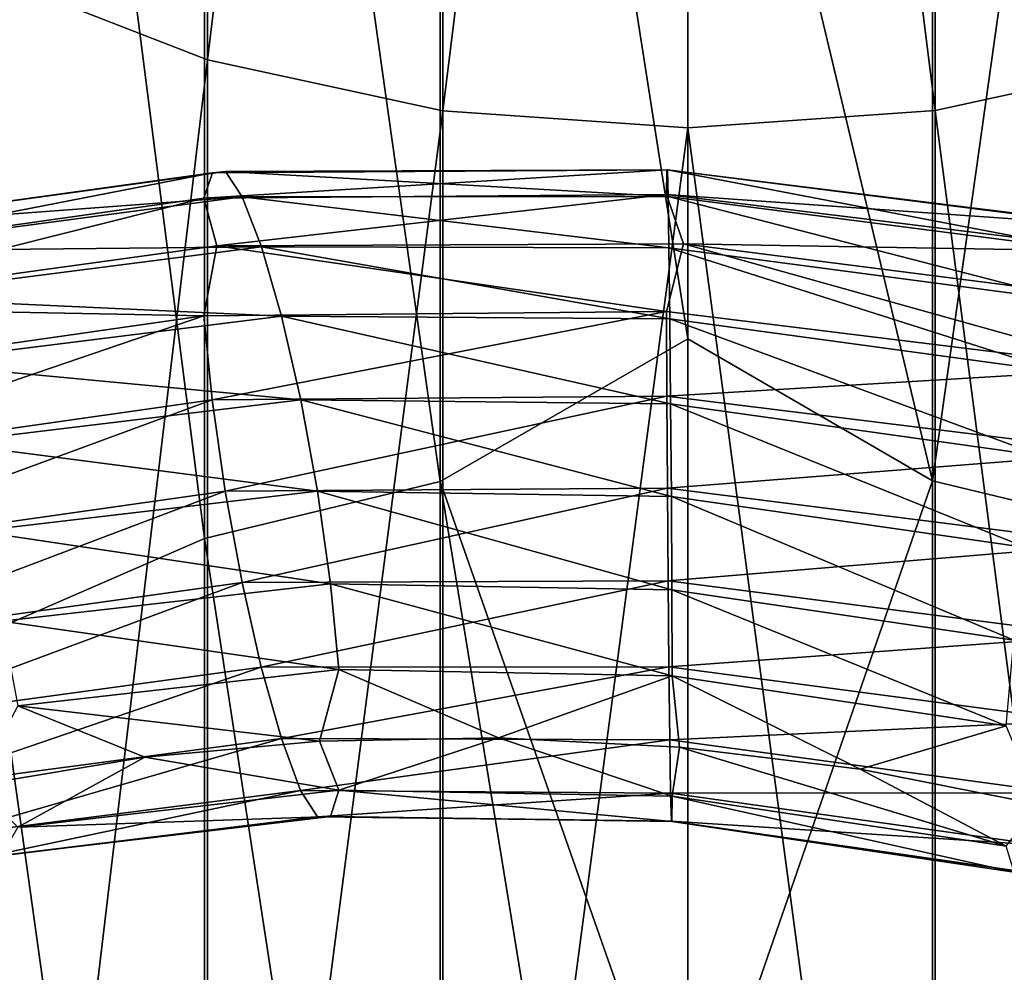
# Model space of a CAD drawing. Header units: metres. Extents: x -109 to 109, y -432 to 89.
# Tile 120 of 256: x -5.1 to 2.42, y -330.1 to -322.82. Entities that reach past the tile are written whole.
import ezdxf

# ---------------------------------------------------------------- set-up
doc = ezdxf.new("R2010")
doc.units = ezdxf.units.M
doc.layers.add('solid_506360_24502164', color=7, linetype='CONTINUOUS')
doc.layers.add('solid_506360_24502164_01', color=7, linetype='CONTINUOUS')

msp = doc.modelspace()

# ---------------------------------------------------------------- linework, layer by layer
at = {"layer": 'solid_506360_24502164'}
for points in [[(-5.284738, -322.496826, 933.43866), (-3.669097, -323.126953, 934.228821), (-3.669097, -307.914612, 944.426453)], [(-3.669097, -307.914612, 944.426453), (-3.669097, -323.126953, 934.228821), (-1.869106, -308.258942, 944.94812)], [(-3.669097, -323.126953, 934.228821), (-1.869106, -323.516663, 934.717529), (-1.869106, -308.258942, 944.94812)], [(-1.891428, -313.171631, 921.745239), (-1.891428, -326.34671, 911.188843), (-3.68973, -313.564484, 922.237854)], [(-1.891428, -313.171631, 921.745239), (0, -325.256775, 911.855042), (-1.891428, -326.34671, 911.188843)], [(-3.68973, -313.564484, 922.237854), (-3.68973, -326.782135, 911.644287), (-5.302645, -314.197388, 923.031433)], [(-1.891428, -326.34671, 911.188843), (-3.68973, -326.782135, 911.644287), (-3.68973, -313.564484, 922.237854)], [(-3.68973, -326.782135, 911.644287), (-5.302645, -327.483704, 912.377991), (-5.302645, -314.197388, 923.031433)], [(-5.284738, -322.496826, 933.43866), (-5.284738, -336.683197, 922), (-3.669097, -323.126953, 934.228821)], [(-5.284738, -336.683197, 922), (-3.669097, -337.381653, 922.73053), (-3.669097, -323.126953, 934.228821)], [(-3.669097, -323.126953, 934.228821), (-3.669097, -337.381653, 922.73053), (-1.869106, -323.516663, 934.717529)], [(-3.669097, -337.381653, 922.73053), (-1.869106, -337.81366, 923.182373), (-1.869106, -323.516663, 934.717529)], [(-3.630487, -323.987976, 900.020264), (-3.694974, -324.183472, 899.381897), (-7.096079, -324.664795, 900.335205)], [(-6.972233, -324.453522, 900.962646), (-3.630487, -323.987976, 900.020264), (-7.096079, -324.664795, 900.335205)], [(-3.531005, -323.980042, 900.719238), (-3.630487, -323.987976, 900.020264), (-6.972233, -324.453522, 900.962646)], [(-6.781182, -324.423462, 901.643677), (-3.531005, -323.980042, 900.719238), (-6.972233, -324.453522, 900.962646)], [(-3.40314, -324.171387, 901.422913), (-3.531005, -323.980042, 900.719238), (-6.781182, -324.423462, 901.643677)], [(-0.159656, -323.966431, 899.544617), (-0.162492, -324.155579, 898.902161), (-3.694974, -324.183472, 899.381897)], [(-3.630487, -323.987976, 900.020264), (-0.159656, -323.966431, 899.544617), (-3.694974, -324.183472, 899.381897)], [(-0.155282, -323.967194, 900.25), (-0.159656, -323.966431, 899.544617), (-3.630487, -323.987976, 900.020264)], [(-3.531005, -323.980042, 900.719238), (-0.155282, -323.967194, 900.25), (-3.630487, -323.987976, 900.020264)], [(-0.149658, -324.168945, 900.961975), (-0.155282, -323.967194, 900.25), (-3.531005, -323.980042, 900.719238)], [(-3.40314, -324.171387, 901.422913), (-0.149658, -324.168945, 900.961975), (-3.531005, -323.980042, 900.719238)], [(-0.159656, -323.966431, 899.544617), (3.316436, -324.398102, 899.540344), (-0.162492, -324.155579, 898.902161)], [(3.22556, -324.39386, 900.240417), (3.316436, -324.398102, 899.540344), (-0.159656, -323.966431, 899.544617)], [(-0.155282, -323.967194, 900.25), (3.22556, -324.39386, 900.240417), (-0.159656, -323.966431, 899.544617)], [(3.108755, -324.589172, 900.944885), (3.22556, -324.39386, 900.240417), (-0.155282, -323.967194, 900.25)], [(-0.149658, -324.168945, 900.961975), (3.108755, -324.589172, 900.944885), (-0.155282, -323.967194, 900.25)], [(-3.694974, -324.183472, 899.381897), (-0.162492, -324.155579, 898.902161), (-3.595525, -324.546326, 898.835083)], [(-0.162492, -324.155579, 898.902161), (-0.030939, -324.531708, 898.370178), (-3.595525, -324.546326, 898.835083)], [(-0.143185, -324.562408, 901.626465), (-0.149658, -324.168945, 900.961975), (-3.40314, -324.171387, 901.422913)], [(-0.162492, -324.155579, 898.902161), (3.375345, -324.590515, 898.900696), (-0.030939, -324.531708, 898.370178)], [(3.316436, -324.398102, 899.540344), (3.375345, -324.590515, 898.900696), (-0.162492, -324.155579, 898.902161)], [(2.974295, -324.97525, 901.60022), (3.108755, -324.589172, 900.944885), (-0.149658, -324.168945, 900.961975)], [(-0.143185, -324.562408, 901.626465), (2.974295, -324.97525, 901.60022), (-0.149658, -324.168945, 900.961975)], [(-7.096079, -324.664795, 900.335205), (-3.694974, -324.183472, 899.381897), (-7.017348, -325.018433, 899.772339)], [(-3.694974, -324.183472, 899.381897), (-3.595525, -324.546326, 898.835083), (-7.017348, -325.018433, 899.772339)], [(-6.535621, -324.587891, 902.323364), (-3.40314, -324.171387, 901.422913), (-6.781182, -324.423462, 901.643677)], [(-3.255947, -324.553467, 902.077881), (-3.40314, -324.171387, 901.422913), (-6.535621, -324.587891, 902.323364)], [(-3.255947, -324.553467, 902.077881), (-0.143185, -324.562408, 901.626465), (-3.40314, -324.171387, 901.422913)], [(-3.595525, -324.546326, 898.835083), (-0.030939, -324.531708, 898.370178), (-0.16251, -325.049347, 898.023621)], [(-0.030939, -324.531708, 898.370178), (3.375711, -325.484283, 898.019165), (-0.16251, -325.049347, 898.023621)], [(3.375345, -324.590515, 898.900696), (3.522309, -324.984375, 898.386169), (-0.030939, -324.531708, 898.370178)], [(-7.017348, -325.018433, 899.772339), (-3.595525, -324.546326, 898.835083), (-3.695375, -325.080566, 898.503174)], [(-6.252941, -324.940216, 902.950134), (-3.255947, -324.553467, 902.077881), (-6.535621, -324.587891, 902.323364)], [(-3.102243, -325.085388, 902.63501), (-3.255947, -324.553467, 902.077881), (-6.252941, -324.940216, 902.950134)], [(-3.595525, -324.546326, 898.835083), (-0.16251, -325.049347, 898.023621), (-3.695375, -325.080566, 898.503174)], [(-0.136426, -325.105743, 902.193665), (-0.143185, -324.562408, 901.626465), (-3.255947, -324.553467, 902.077881)], [(-3.102243, -325.085388, 902.63501), (-0.136426, -325.105743, 902.193665), (-3.255947, -324.553467, 902.077881)], [(2.833887, -325.510834, 902.157349), (2.974295, -324.97525, 901.60022), (-0.143185, -324.562408, 901.626465)], [(-0.136426, -325.105743, 902.193665), (2.833887, -325.510834, 902.157349), (-0.143185, -324.562408, 901.626465)], [(-5.957758, -325.441956, 903.477478), (-3.102243, -325.085388, 902.63501), (-6.252941, -324.940216, 902.950134)], [(-7.017348, -325.018433, 899.772339), (-3.695375, -325.080566, 898.503174), (-7.096849, -325.568573, 899.453247)], [(-3.695375, -325.080566, 898.503174), (-0.16251, -325.049347, 898.023621), (-3.631233, -325.722687, 898.321411)], [(-0.16251, -325.049347, 898.023621), (-0.159689, -325.694763, 897.846008), (-3.631233, -325.722687, 898.321411)], [(-0.16251, -325.049347, 898.023621), (3.375711, -325.484283, 898.019165), (-0.159689, -325.694763, 897.846008)], [(-7.096849, -325.568573, 899.453247), (-3.695375, -325.080566, 898.503174), (-6.973665, -326.200928, 899.257629)], [(-3.695375, -325.080566, 898.503174), (-3.631233, -325.722687, 898.321411), (-6.973665, -326.200928, 899.257629)], [(-2.955168, -325.723236, 903.045227), (-3.102243, -325.085388, 902.63501), (-5.957758, -325.441956, 903.477478)], [(-0.129958, -325.754089, 902.613403), (-0.136426, -325.105743, 902.193665), (-3.102243, -325.085388, 902.63501)], [(-2.955168, -325.723236, 903.045227), (-0.129958, -325.754089, 902.613403), (-3.102243, -325.085388, 902.63501)], [(2.699534, -326.151764, 902.5672), (2.833887, -325.510834, 902.157349), (-0.136426, -325.105743, 902.193665)], [(-0.129958, -325.754089, 902.613403), (2.699534, -326.151764, 902.5672), (-0.136426, -325.105743, 902.193665)], [(-5.675304, -326.051727, 903.858826), (-2.955168, -325.723236, 903.045227), (-5.957758, -325.441956, 903.477478)], [(3.375711, -325.484283, 898.019165), (3.317117, -326.126373, 897.83606), (-0.159689, -325.694763, 897.846008)], [(-6.973665, -326.200928, 899.257629), (-3.631233, -325.722687, 898.321411), (-6.783162, -326.882294, 899.244568)], [(-3.631233, -325.722687, 898.321411), (-3.532036, -326.421417, 898.32843), (-6.783162, -326.882294, 899.244568)], [(-2.827526, -326.421997, 903.262085), (-2.955168, -325.723236, 903.045227), (-5.675304, -326.051727, 903.858826)], [(-3.631233, -325.722687, 898.321411), (-0.159689, -325.694763, 897.846008), (-3.532036, -326.421417, 898.32843)], [(-0.159689, -325.694763, 897.846008), (-0.155327, -326.399719, 897.859436), (-3.532036, -326.421417, 898.32843)], [(-0.124345, -326.461517, 902.838501), (-0.129958, -325.754089, 902.613403), (-2.955168, -325.723236, 903.045227)], [(-2.827526, -326.421997, 903.262085), (-0.124345, -326.461517, 902.838501), (-2.955168, -325.723236, 903.045227)], [(-0.159689, -325.694763, 897.846008), (3.317117, -326.126373, 897.83606), (-0.155327, -326.399719, 897.859436)], [(2.582934, -326.852631, 902.783203), (2.699534, -326.151764, 902.5672), (-0.129958, -325.754089, 902.613403)], [(-0.124345, -326.461517, 902.838501), (2.582934, -326.852631, 902.783203), (-0.129958, -325.754089, 902.613403)], [(-5.430171, -326.726898, 904.050354), (-2.827526, -326.421997, 903.262085), (-5.675304, -326.051727, 903.858826)], [(3.317117, -326.126373, 897.83606), (3.226501, -326.826172, 897.84198), (-0.155327, -326.399719, 897.859436)], [(-1.891428, -326.34671, 911.188843), (-1.891428, -338.541992, 899.514282), (-3.68973, -326.782135, 911.644287)], [(-1.891428, -326.34671, 911.188843), (0, -337.94873, 899.824707), (-1.891428, -338.541992, 899.514282)], [(-6.783162, -326.882294, 899.244568), (-3.532036, -326.421417, 898.32843), (-6.538029, -327.557556, 899.425842)], [(-3.532036, -326.421417, 898.32843), (-3.404394, -327.120575, 898.53479), (-6.538029, -327.557556, 899.425842)], [(-2.728329, -327.128357, 903.272827), (-2.827526, -326.421997, 903.262085), (-5.430171, -326.726898, 904.050354)], [(-3.532036, -326.421417, 898.32843), (-0.155327, -326.399719, 897.859436), (-3.404394, -327.120575, 898.53479)], [(-0.155327, -326.399719, 897.859436), (-0.149714, -327.107635, 898.073914), (-3.404394, -327.120575, 898.53479)], [(-0.119983, -327.174133, 902.855591), (-0.124345, -326.461517, 902.838501), (-2.827526, -326.421997, 903.262085)], [(-2.728329, -327.128357, 903.272827), (-0.119983, -327.174133, 902.855591), (-2.827526, -326.421997, 903.262085)], [(-0.155327, -326.399719, 897.859436), (3.226501, -326.826172, 897.84198), (-0.149714, -327.107635, 898.073914)], [(2.492318, -327.560089, 902.792786), (2.582934, -326.852631, 902.783203), (-0.124345, -326.461517, 902.838501)], [(-0.119983, -327.174133, 902.855591), (2.492318, -327.560089, 902.792786), (-0.124345, -326.461517, 902.838501)], [(-5.239668, -327.415802, 904.041077), (-2.728329, -327.128357, 903.272827), (-5.430171, -326.726898, 904.050354)], [(-3.68973, -326.782135, 911.644287), (-3.68973, -339.01651, 899.928833), (-5.302645, -327.483704, 912.377991)], [(-1.891428, -338.541992, 899.514282), (-3.68973, -339.01651, 899.928833), (-3.68973, -326.782135, 911.644287)], [(3.226501, -326.826172, 897.84198), (3.109901, -327.527435, 898.047424), (-0.149714, -327.107635, 898.073914)], [(-6.538029, -327.557556, 899.425842), (-3.404394, -327.120575, 898.53479), (-6.255576, -328.17514, 899.793701)], [(-3.404394, -327.120575, 898.53479), (-3.257319, -327.766876, 898.930908), (-6.255576, -328.17514, 899.793701)], [(-2.664186, -327.783478, 903.08667), (-2.728329, -327.128357, 903.272827), (-5.239668, -327.415802, 904.041077)], [(-3.404394, -327.120575, 898.53479), (-0.149714, -327.107635, 898.073914), (-3.257319, -327.766876, 898.930908)], [(-0.149714, -327.107635, 898.073914), (-0.143246, -327.764648, 898.47937), (-3.257319, -327.766876, 898.930908)], [(-0.117162, -327.832733, 902.673401), (-0.119983, -327.174133, 902.855591), (-2.728329, -327.128357, 903.272827)], [(-2.664186, -327.783478, 903.08667), (-0.117162, -327.832733, 902.673401), (-2.728329, -327.128357, 903.272827)], [(-0.149714, -327.107635, 898.073914), (3.109901, -327.527435, 898.047424), (-0.143246, -327.764648, 898.47937)], [(2.433724, -328.21521, 902.605225), (2.492318, -327.560089, 902.792786), (-0.119983, -327.174133, 902.855591)], [(-0.117162, -327.832733, 902.673401), (2.433724, -328.21521, 902.605225), (-0.119983, -327.174133, 902.855591)], [(-5.116485, -328.060699, 903.841675), (-2.664186, -327.783478, 903.08667), (-5.239668, -327.415802, 904.041077)], [(-3.68973, -339.01651, 899.928833), (-5.302645, -339.781067, 900.596802), (-5.302645, -327.483704, 912.377991)], [(3.109901, -327.527435, 898.047424), (2.975548, -328.176788, 898.443115), (-0.143246, -327.764648, 898.47937)], [(-6.255576, -328.17514, 899.793701), (-3.257319, -327.766876, 898.930908), (-5.960393, -328.689636, 900.308594)], [(-3.257319, -327.766876, 898.930908), (-3.103615, -328.312256, 899.474854), (-5.960393, -328.689636, 900.308594)], [(-3.257319, -327.766876, 898.930908), (-0.143246, -327.764648, 898.47937), (-3.103615, -328.312256, 899.474854)], [(-0.143246, -327.764648, 898.47937), (-0.136486, -328.321686, 899.033081), (-3.103615, -328.312256, 899.474854)], [(-0.143246, -327.764648, 898.47937), (2.975548, -328.176788, 898.443115), (-0.136486, -328.321686, 899.033081)], [(-5.116485, -328.060699, 903.841675), (-2.811553, -328.331696, 902.759644), (-2.664186, -327.783478, 903.08667)], [(-2.664186, -327.783478, 903.08667), (-2.811553, -328.331696, 902.759644), (-1.4449, -328.305695, 902.480469)], [(-2.664186, -327.783478, 903.08667), (-1.4449, -328.305695, 902.480469), (-0.117162, -327.832733, 902.673401)], [(-0.117162, -327.832733, 902.673401), (-1.4449, -328.305695, 902.480469), (-0.062692, -328.377228, 902.302124)], [(-5.116485, -328.060699, 903.841675), (-5.44048, -328.669952, 903.616089), (-4.146163, -328.453918, 903.138428)], [(-5.116485, -328.060699, 903.841675), (-4.146163, -328.453918, 903.138428), (-2.811553, -328.331696, 902.759644)], [(2.975548, -328.176788, 898.443115), (2.83514, -328.725861, 898.986938), (-0.136486, -328.321686, 899.033081)], [(-2.664588, -328.706146, 902.183044), (-1.4449, -328.305695, 902.480469), (-2.811553, -328.331696, 902.759644)], [(-2.664588, -328.706146, 902.183044), (-0.117179, -328.752502, 901.769409), (-1.4449, -328.305695, 902.480469)], [(-0.117179, -328.752502, 901.769409), (-0.062692, -328.377228, 902.302124), (-1.4449, -328.305695, 902.480469)], [(-5.960393, -328.689636, 900.308594), (-3.103615, -328.312256, 899.474854), (-5.677713, -329.055664, 900.927856)], [(-3.103615, -328.312256, 899.474854), (-2.956422, -328.708649, 900.121643), (-5.677713, -329.055664, 900.927856)], [(-2.664588, -328.706146, 902.183044), (-2.811553, -328.331696, 902.759644), (-4.146163, -328.453918, 903.138428)], [(-3.103615, -328.312256, 899.474854), (-0.136486, -328.321686, 899.033081), (-2.956422, -328.708649, 900.121643)], [(-0.136486, -328.321686, 899.033081), (-0.130013, -328.729645, 899.689148), (-2.956422, -328.708649, 900.121643)], [(-0.136486, -328.321686, 899.033081), (2.83514, -328.725861, 898.986938), (-0.130013, -328.729645, 899.689148)], [(-0.117179, -328.752502, 901.769409), (2.434091, -329.134521, 901.698547), (-0.062692, -328.377228, 902.302124)], [(2.434091, -329.134521, 901.698547), (1.317431, -328.546753, 902.225037), (-0.062692, -328.377228, 902.302124)], [(-5.117255, -328.988678, 902.936157), (-4.146163, -328.453918, 903.138428), (-5.44048, -328.669952, 903.616089)], [(-5.117255, -328.988678, 902.936157), (-2.664588, -328.706146, 902.183044), (-4.146163, -328.453918, 903.138428)], [(-5.677713, -329.055664, 900.927856), (-2.956422, -328.708649, 900.121643), (-5.432152, -329.230438, 901.607666)], [(-2.956422, -328.708649, 900.121643), (-2.828557, -328.910614, 900.825134), (-5.432152, -329.230438, 901.607666)], [(-2.729075, -328.906219, 901.531738), (-2.664588, -328.706146, 902.183044), (-5.117255, -328.988678, 902.936157)], [(-2.956422, -328.708649, 900.121643), (-0.130013, -328.729645, 899.689148), (-2.828557, -328.910614, 900.825134)], [(-0.130013, -328.729645, 899.689148), (-0.12439, -328.942108, 900.400818), (-2.828557, -328.910614, 900.825134)], [(-2.729075, -328.906219, 901.531738), (-0.120015, -328.946381, 901.113892), (-2.664588, -328.706146, 902.183044)], [(-0.120015, -328.946381, 901.113892), (-0.117179, -328.752502, 901.769409), (-2.664588, -328.706146, 902.183044)], [(2.83514, -328.725861, 898.986938), (2.70068, -329.126221, 899.634033), (-0.130013, -328.729645, 899.689148)], [(-0.130013, -328.729645, 899.689148), (2.70068, -329.126221, 899.634033), (-0.12439, -328.942108, 900.400818)], [(-0.120015, -328.946381, 901.113892), (2.492999, -329.331482, 901.045959), (-0.117179, -328.752502, 901.769409)], [(2.492999, -329.331482, 901.045959), (2.434091, -329.134521, 901.698547), (-0.117179, -328.752502, 901.769409)], [(-5.2411, -329.204071, 902.296265), (-2.729075, -328.906219, 901.531738), (-5.117255, -328.988678, 902.936157)], [(-2.828557, -328.910614, 900.825134), (-2.729075, -328.906219, 901.531738), (-5.2411, -329.204071, 902.296265)], [(-2.828557, -328.910614, 900.825134), (-0.12439, -328.942108, 900.400818), (-2.729075, -328.906219, 901.531738)], [(-0.12439, -328.942108, 900.400818), (-0.120015, -328.946381, 901.113892), (-2.729075, -328.906219, 901.531738)], [(-5.432152, -329.230438, 901.607666), (-2.828557, -328.910614, 900.825134), (-5.2411, -329.204071, 902.296265)], [(-0.12439, -328.942108, 900.400818), (2.583875, -329.332184, 900.338196), (-0.120015, -328.946381, 901.113892)], [(2.70068, -329.126221, 899.634033), (2.583875, -329.332184, 900.338196), (-0.12439, -328.942108, 900.400818)], [(2.583875, -329.332184, 900.338196), (2.492999, -329.331482, 901.045959), (-0.120015, -328.946381, 901.113892)]]:
    msp.add_3dface(points, dxfattribs=at)
at = {"layer": 'solid_506360_24502164_01'}
for points in [[(1.891428, -308.256226, 944.943848), (3.68973, -323.120819, 934.221008), (3.68973, -307.90921, 944.418152)], [(-1.869106, -308.258942, 944.94812), (-1.869106, -323.516663, 934.717529), (0, -308.373718, 945.121826)], [(0, -308.373718, 945.121826), (1.891428, -323.51358, 934.713501), (1.891428, -308.256226, 944.943848)], [(1.891428, -308.256226, 944.943848), (1.891428, -323.51358, 934.713501), (3.68973, -323.120819, 934.221008)], [(-1.869106, -323.516663, 934.717529), (0, -323.646545, 934.880249), (0, -308.373718, 945.121826)], [(0, -308.373718, 945.121826), (0, -323.646545, 934.880249), (1.891428, -323.51358, 934.713501)], [(-1.891428, -313.171631, 921.745239), (0, -318.512146, 917.423157), (0, -325.256775, 911.855042)], [(0, -318.512146, 917.423157), (1.869106, -313.168549, 921.741272), (1.869106, -326.343292, 911.18512)], [(3.669097, -313.55835, 922.230042), (1.869106, -326.343292, 911.18512), (1.869106, -313.168549, 921.741272)], [(3.669097, -313.55835, 922.230042), (3.669097, -326.77533, 911.637024), (1.869106, -326.343292, 911.18512)], [(0, -325.256775, 911.855042), (0, -318.512146, 917.423157), (1.869106, -326.343292, 911.18512)], [(1.891428, -323.51358, 934.713501), (3.68973, -337.374847, 922.723328), (3.68973, -323.120819, 934.221008)], [(-1.869106, -323.516663, 934.717529), (-1.869106, -337.81366, 923.182373), (0, -323.646545, 934.880249)], [(0, -323.646545, 934.880249), (1.891428, -337.810211, 923.17865), (1.891428, -323.51358, 934.713501)], [(1.891428, -323.51358, 934.713501), (1.891428, -337.810211, 923.17865), (3.68973, -337.374847, 922.723328)], [(-1.869106, -337.81366, 923.182373), (0, -337.957611, 923.332825), (0, -323.646545, 934.880249)], [(0, -323.646545, 934.880249), (0, -337.957611, 923.332825), (1.891428, -337.810211, 923.17865)], [(-0.030939, -324.531708, 898.370178), (3.522309, -324.984375, 898.386169), (3.375711, -325.484283, 898.019165)], [(-1.891428, -326.34671, 911.188843), (0, -325.256775, 911.855042), (0, -331.740143, 905.984863)], [(0, -331.740143, 905.984863), (0, -325.256775, 911.855042), (1.869106, -326.343292, 911.18512)], [(-1.891428, -326.34671, 911.188843), (0, -331.740143, 905.984863), (0, -337.94873, 899.824707)], [(0, -331.740143, 905.984863), (1.869106, -326.343292, 911.18512), (1.869106, -338.538239, 899.510864)], [(3.669097, -326.77533, 911.637024), (1.869106, -338.538239, 899.510864), (1.869106, -326.343292, 911.18512)], [(3.669097, -326.77533, 911.637024), (3.669097, -339.009094, 899.922302), (1.869106, -338.538239, 899.510864)], [(-0.117162, -327.832733, 902.673401), (-0.062692, -328.377228, 902.302124), (1.317431, -328.546753, 902.225037)], [(-0.117162, -327.832733, 902.673401), (1.317431, -328.546753, 902.225037), (2.433724, -328.21521, 902.605225)], [(2.433724, -328.21521, 902.605225), (1.317431, -328.546753, 902.225037), (2.681933, -328.814667, 902.24884)], [(2.434091, -329.134521, 901.698547), (2.681933, -328.814667, 902.24884), (1.317431, -328.546753, 902.225037)]]:
    msp.add_3dface(points, dxfattribs=at)

doc.saveas('drawing.dxf')
